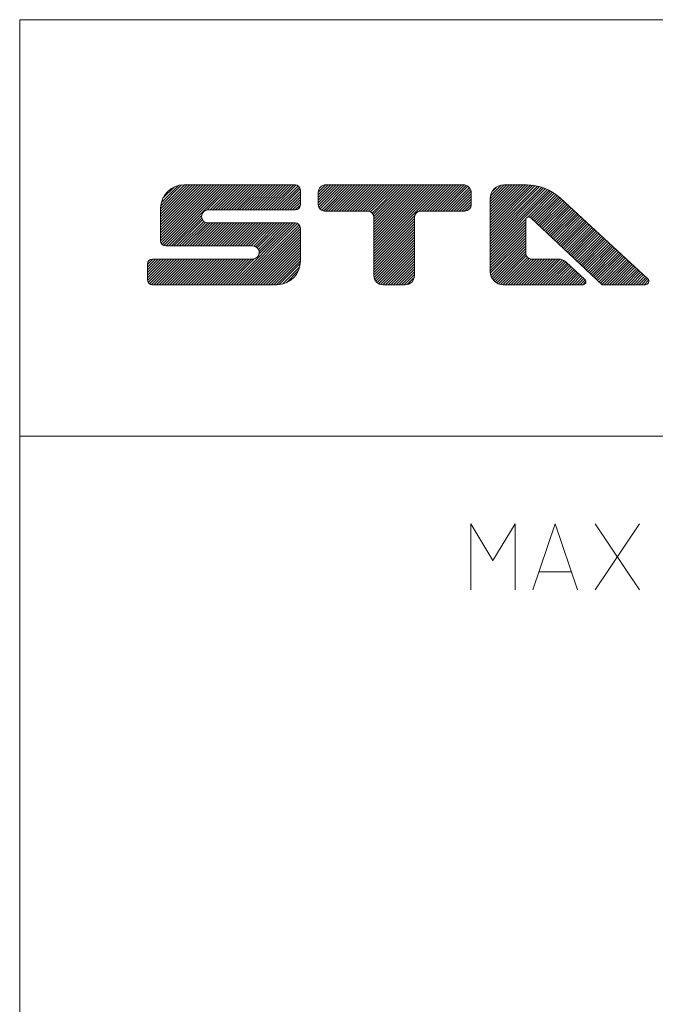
# Model space of a CAD drawing. Header units: millimetres. Extents: x 3 to 207, y 3 to 294.
# Tile 46 of 61: x 3 to 37, y 242 to 294. Entities that reach past the tile are written whole.
import ezdxf

# ---------------------------------------------------------------- set-up
doc = ezdxf.new("R2010")
doc.units = ezdxf.units.MM
doc.layers.add('1', color=7, linetype='CONTINUOUS', true_color=0xffffff)

msp = doc.modelspace()

# ---------------------------------------------------------------- linework, layer by layer
at = {"layer": '1', "color": 7, "linetype": 'Continuous', "lineweight": 18}
for p, q in [((3, 294), (3, 3)), ((3, 294), (105, 294)), ((3, 271.910217), (207, 271.910217))]:
    msp.add_line(p, q, dxfattribs=at)
at = {"layer": '1', "color": 251, "linetype": 'Continuous', "lineweight": 13}
for p, q in [((10.479765, 282.275085), (13.444503, 285.239838)), ((10.479765, 282.416504), (13.303082, 285.239838)), ((10.479765, 282.557922), (13.161661, 285.239838)), ((10.479765, 282.699371), (13.020239, 285.239838)), ((10.479765, 282.840759), (12.878818, 285.239838)), ((10.479765, 282.982208), (12.737396, 285.239838)), ((10.479765, 283.123627), (12.595975, 285.239838)), ((10.479765, 283.265045), (12.454555, 285.239838)), ((10.479765, 283.406464), (12.313132, 285.239838)), ((10.479765, 283.547882), (12.171711, 285.239838)), ((10.479765, 283.689301), (12.03029, 285.239838)), ((10.479765, 283.830719), (11.888867, 285.239838)), ((10.479765, 283.972168), (11.747447, 285.239838)), ((10.486253, 284.120056), (11.599538, 285.233337)), ((10.505111, 282.159027), (13.585924, 285.239838)), ((10.515933, 284.291168), (11.428436, 285.203674)), ((10.563709, 282.076172), (13.727346, 285.239838)), ((10.648769, 282.019836), (13.868768, 285.239838)), ((10.76838, 281.998016), (14.010188, 285.239838)), ((10.909802, 281.998016), (14.151609, 285.239838)), ((12.961296, 283.908081), (14.293031, 285.239838)), ((13.105501, 283.910889), (14.434453, 285.239838)), ((13.246923, 283.910889), (14.575874, 285.239838)), ((13.388345, 283.910889), (14.717296, 285.239838)), ((13.529766, 283.910889), (14.858716, 285.239838)), ((13.671188, 283.910889), (15.000138, 285.239838)), ((13.81261, 283.910889), (15.14156, 285.239838)), ((13.95403, 283.910889), (15.282981, 285.239838)), ((14.095451, 283.910889), (15.424402, 285.239838)), ((14.236873, 283.910889), (15.565823, 285.239838)), ((14.378295, 283.910889), (15.707245, 285.239838)), ((14.519716, 283.910889), (15.848666, 285.239838)), ((14.661137, 283.910889), (15.990088, 285.239838)), ((14.802558, 283.910889), (16.13151, 285.239838)), ((14.94398, 283.910889), (16.27293, 285.239838)), ((15.085402, 283.910889), (16.414351, 285.239838)), ((15.226823, 283.910889), (16.555773, 285.239838)), ((15.368243, 283.910889), (16.697195, 285.239838)), ((15.509665, 283.910889), (16.838615, 285.239838)), ((15.651087, 283.910889), (16.980038, 285.239838)), ((15.792508, 283.910889), (17.121458, 285.239838)), ((15.933929, 283.910889), (17.26288, 285.239838)), ((16.075352, 283.910889), (17.404301, 285.239838)), ((16.216772, 283.910889), (17.545723, 285.239838)), ((16.358192, 283.910889), (17.681179, 285.233856)), ((16.499615, 283.910889), (17.780247, 285.191498)), ((18.850107, 284.281464), (19.808464, 285.239838)), ((18.850107, 284.422882), (19.667044, 285.239838)), ((18.850107, 284.564331), (19.525621, 285.239838)), ((18.850107, 284.705719), (19.384199, 285.239838)), ((18.850542, 284.847595), (19.242346, 285.23941)), ((18.852163, 284.14212), (19.949886, 285.239838)), ((18.88386, 284.032379), (20.091307, 285.239838)), ((18.941568, 283.948669), (20.232729, 285.239838)), ((19.020815, 283.886505), (20.374149, 285.239838)), ((19.124393, 283.848633), (20.515572, 285.239838)), ((19.260036, 283.842865), (20.656994, 285.239838)), ((19.401457, 283.842865), (20.798414, 285.239838)), ((19.542879, 283.842865), (20.939835, 285.239838)), ((19.684299, 283.842865), (21.081257, 285.239838)), ((19.82572, 283.842865), (21.222677, 285.239838)), ((19.967142, 283.842865), (21.3641, 285.239838)), ((20.108564, 283.842865), (21.50552, 285.239838)), ((20.249985, 283.842865), (21.646942, 285.239838)), ((20.391405, 283.842865), (21.788363, 285.239838)), ((20.532827, 283.842865), (21.929783, 285.239838)), ((20.67425, 283.842865), (22.071207, 285.239838)), ((20.81567, 283.842865), (22.212627, 285.239838)), ((20.957092, 283.842865), (22.35405, 285.239838)), ((21.098515, 283.842865), (22.49547, 285.239838)), ((21.239935, 283.842865), (22.63689, 285.239838)), ((21.381355, 283.842865), (22.778313, 285.239838)), ((21.519093, 283.839172), (22.919733, 285.239838)), ((21.625753, 283.804443), (23.061157, 285.239838)), ((21.707344, 283.744598), (23.202578, 285.239838)), ((21.767487, 283.6633), (23.344, 285.239838)), ((21.802673, 283.557098), (23.48542, 285.239838)), ((21.80662, 281.581116), (25.465321, 285.239838)), ((21.80662, 281.722565), (25.323896, 285.239838)), ((21.80662, 281.863983), (25.182476, 285.239838)), ((21.80662, 282.005402), (25.041054, 285.239838)), ((21.80662, 282.14682), (24.899633, 285.239838)), ((21.80662, 282.288239), (24.758213, 285.239838)), ((21.80662, 282.429657), (24.616791, 285.239838)), ((21.80662, 282.571075), (24.47537, 285.239838)), ((21.80662, 282.712524), (24.333946, 285.239838)), ((21.80662, 282.853912), (24.192526, 285.239838)), ((21.80662, 282.995331), (24.051105, 285.239838)), ((21.80662, 283.13678), (23.909683, 285.239838)), ((21.80662, 283.278168), (23.768263, 285.239838)), ((21.80662, 283.419617), (23.626841, 285.239838)), ((24.196299, 283.829376), (25.606741, 285.239838)), ((24.351204, 283.842865), (25.748161, 285.239838)), ((24.492628, 283.842865), (25.889584, 285.239838)), ((24.634048, 283.842865), (26.031004, 285.239838)), ((24.775467, 283.842865), (26.172426, 285.239838)), ((24.916891, 283.842865), (26.313847, 285.239838)), ((25.058311, 283.842865), (26.455267, 285.239838)), ((25.199734, 283.842865), (26.595034, 285.238159)), ((25.341154, 283.842865), (26.709322, 285.21106)), ((27.979158, 283.369598), (29.84938, 285.239838)), ((27.979158, 283.511047), (29.70796, 285.239838)), ((27.979158, 283.652435), (29.566538, 285.239838)), ((27.979158, 283.793884), (29.425117, 285.239838)), ((27.979158, 283.935303), (29.283697, 285.239838)), ((27.979158, 284.076691), (29.142273, 285.239838)), ((27.979158, 284.21814), (29.000853, 285.239838)), ((27.979158, 284.359558), (28.85943, 285.239838)), ((27.979158, 284.500977), (28.71801, 285.239838)), ((27.979158, 283.22818), (29.989294, 285.238342)), ((27.979158, 283.086761), (30.122852, 285.230469)), ((27.979158, 282.945343), (30.250425, 285.216614)), ((27.979158, 282.803925), (30.372683, 285.197449)), ((27.996155, 284.659393), (28.559591, 285.222839)), ((10.590861, 284.507507), (11.212088, 285.128723)), ((16.641037, 283.910889), (17.851219, 285.121063)), ((16.782457, 283.910889), (17.894236, 285.022644)), ((16.923878, 283.910889), (17.900709, 284.887726)), ((17.0653, 283.910889), (17.900709, 284.746277)), ((18.920931, 285.059418), (19.030535, 285.169006)), ((25.482574, 283.842865), (26.800518, 285.160828)), ((25.623997, 283.842865), (26.873564, 285.092438)), ((25.765417, 283.842865), (26.928928, 285.006378)), ((25.906841, 283.842865), (26.963207, 284.899261)), ((26.048262, 283.842865), (26.969303, 284.763916)), ((27.979158, 282.662506), (30.490135, 285.173462)), ((27.979158, 282.521088), (30.603195, 285.145111)), ((27.979158, 282.379639), (30.712198, 285.112701)), ((27.979158, 282.238251), (30.817417, 285.076508)), ((27.979158, 282.096802), (30.919077, 285.036743)), ((27.979158, 281.955383), (31.017368, 284.993622)), ((27.979158, 281.813995), (31.11244, 284.947235)), ((27.979158, 281.672546), (31.20443, 284.897827)), ((28.096464, 284.901123), (28.317862, 285.122498)), ((29.974087, 283.526062), (31.293438, 284.845398)), ((30.104427, 283.514984), (31.379557, 284.7901)), ((30.18091, 283.450043), (31.462858, 284.731995)), ((30.253868, 283.381561), (31.543398, 284.671112)), ((17.206722, 283.910889), (17.900709, 284.604858)), ((17.348143, 283.910889), (17.900709, 284.46344)), ((17.489565, 283.910889), (17.900709, 284.322021)), ((17.631075, 283.91098), (17.900618, 284.180511)), ((26.189682, 283.842865), (26.969303, 284.622498)), ((26.331104, 283.842865), (26.969303, 284.481049)), ((26.472525, 283.842865), (26.969303, 284.339661)), ((26.613947, 283.842865), (26.969303, 284.198242)), ((30.326822, 283.31311), (31.621223, 284.607513)), ((30.399776, 283.244629), (31.696362, 284.541229)), ((30.472731, 283.176178), (31.769896, 284.473328)), ((30.545685, 283.107697), (31.84342, 284.405426)), ((30.618641, 283.039215), (31.916943, 284.337555)), ((30.691595, 282.970764), (31.990465, 284.269653)), ((30.764549, 282.902313), (32.063984, 284.201752)), ((26.799509, 283.887024), (26.925158, 284.012665)), ((30.837503, 282.833832), (32.137508, 284.13385)), ((30.910458, 282.76535), (32.211029, 284.065948)), ((30.983412, 282.696899), (32.28455, 283.998047)), ((31.05637, 282.628448), (32.358074, 283.930145)), ((31.129324, 282.559967), (32.431595, 283.862244)), ((31.202278, 282.491486), (32.505116, 283.794342)), ((31.275232, 282.423035), (32.578636, 283.72644)), ((31.348186, 282.354584), (32.652161, 283.658539)), ((11.051224, 281.998016), (12.662155, 283.608948)), ((11.192644, 281.998016), (12.670974, 283.476349)), ((11.334065, 281.998016), (12.714271, 283.378235)), ((11.475488, 281.998016), (12.780122, 283.302643)), ((11.616909, 281.998016), (12.867078, 283.248199)), ((11.75833, 281.998016), (12.980625, 283.220337)), ((11.899752, 281.998016), (13.121181, 283.219452)), ((12.041172, 281.998016), (13.262602, 283.219452)), ((12.182594, 281.998016), (13.404023, 283.219452)), ((12.324016, 281.998016), (13.545444, 283.219452)), ((12.465437, 281.998016), (13.686865, 283.219452)), ((12.606859, 281.998016), (13.828287, 283.219452)), ((12.74828, 281.998016), (13.969708, 283.219452)), ((12.889701, 281.998016), (14.11113, 283.219452)), ((13.031122, 281.998016), (14.252552, 283.219452)), ((13.172544, 281.998016), (14.393972, 283.219452)), ((13.313966, 281.998016), (14.535394, 283.219452)), ((13.455386, 281.998016), (14.676815, 283.219452)), ((13.596807, 281.998016), (14.818236, 283.219452)), ((13.738229, 281.998016), (14.959659, 283.219452)), ((13.879651, 281.998016), (15.101079, 283.219452)), ((14.021072, 281.998016), (15.2425, 283.219452)), ((14.162493, 281.998016), (15.383922, 283.219452)), ((14.225023, 279.939209), (17.505241, 283.219452)), ((14.303914, 281.998016), (15.525344, 283.219452)), ((14.366446, 279.939209), (17.645805, 283.218597)), ((14.445335, 281.998016), (15.666765, 283.219452)), ((14.507867, 279.939209), (17.755081, 283.186432)), ((14.586758, 281.998016), (15.808186, 283.219452)), ((14.649287, 279.939209), (17.83354, 283.123474)), ((14.728179, 281.998016), (15.949607, 283.219452)), ((14.8696, 281.998016), (16.091028, 283.219452)), ((15.011021, 281.998016), (16.23245, 283.219452)), ((15.152443, 281.998016), (16.373873, 283.219452)), ((15.293864, 281.998016), (16.515293, 283.219452)), ((15.429526, 281.992279), (16.656713, 283.219452)), ((15.533916, 281.955231), (16.798136, 283.219452)), ((15.614622, 281.894501), (16.939556, 283.219452)), ((15.674666, 281.813141), (17.080978, 283.219452)), ((15.704535, 281.560181), (17.363821, 283.219452)), ((15.710798, 281.707855), (17.222401, 283.219452)), ((21.80662, 281.439697), (23.966949, 283.600037)), ((21.80662, 281.298279), (23.953465, 283.445129)), ((21.80662, 281.15686), (23.953465, 283.303711)), ((21.80662, 281.015442), (23.953465, 283.162292)), ((27.979158, 281.531128), (29.874973, 283.426941)), ((27.979158, 281.389709), (29.866077, 283.276642)), ((27.979158, 281.248291), (29.866077, 283.135193)), ((31.421143, 282.286102), (32.725681, 283.590637)), ((31.494097, 282.217621), (32.799202, 283.522766)), ((31.567051, 282.14917), (32.872726, 283.454865)), ((31.640005, 282.080719), (32.946247, 283.386963)), ((31.712959, 282.012238), (33.019768, 283.319061)), ((31.785913, 281.943756), (33.093292, 283.251129)), ((31.85887, 281.875305), (33.166813, 283.183228)), ((31.931824, 281.806824), (33.240337, 283.115356)), ((14.790709, 279.939209), (17.8853, 283.033813)), ((14.932131, 279.939209), (17.900709, 282.907806)), ((15.073552, 279.939209), (17.900709, 282.766388)), ((15.214973, 279.939209), (17.900709, 282.624969)), ((21.80662, 280.874023), (23.953465, 283.020874)), ((21.80662, 280.732605), (23.953465, 282.879456)), ((21.80662, 280.591187), (23.953465, 282.738007)), ((21.80662, 280.449768), (23.953465, 282.596619)), ((27.979158, 281.106873), (29.866077, 282.993774)), ((27.979158, 280.965424), (29.866077, 282.852356)), ((27.979158, 280.824036), (29.866077, 282.710938)), ((32.00478, 281.738373), (33.313858, 283.047455)), ((32.077732, 281.669891), (33.387379, 282.979553)), ((32.150688, 281.60144), (33.460903, 282.911652)), ((32.223644, 281.532959), (33.53442, 282.84375)), ((32.296597, 281.464508), (33.607944, 282.775848)), ((32.369553, 281.396057), (33.681469, 282.707977)), ((32.442505, 281.327576), (33.75499, 282.640045)), ((15.356395, 279.939209), (17.900709, 282.483551)), ((15.497815, 279.939209), (17.900709, 282.342102)), ((15.639237, 279.939209), (17.900709, 282.200714)), ((15.780659, 279.939209), (17.900709, 282.059265)), ((21.818371, 280.320099), (23.953465, 282.45517)), ((21.854832, 280.215118), (23.953465, 282.313751)), ((21.908901, 280.127777), (23.953465, 282.172333)), ((27.979158, 280.682587), (29.866077, 282.569519)), ((27.98543, 280.547455), (29.866077, 282.428101)), ((28.01111, 280.431732), (29.866077, 282.286682)), ((28.051514, 280.330688), (29.866077, 282.145233)), ((32.515461, 281.259094), (33.82851, 282.572144)), ((32.588413, 281.190643), (33.902031, 282.504242)), ((32.661373, 281.122192), (33.975555, 282.43634)), ((32.734325, 281.053711), (34.049076, 282.368439)), ((32.807281, 280.985229), (34.122597, 282.300568)), ((32.880234, 280.916779), (34.196121, 282.232666)), ((32.95319, 280.848328), (34.269642, 282.164764)), ((33.026146, 280.779846), (34.343163, 282.096863)), ((15.92208, 279.939209), (17.900709, 281.917847)), ((16.063501, 279.939209), (17.900709, 281.776428)), ((16.204922, 279.939209), (17.900709, 281.63501)), ((21.978006, 280.05545), (23.953465, 282.030914)), ((22.06193, 279.997955), (23.953465, 281.889496)), ((22.162622, 279.957214), (23.953465, 281.748077)), ((22.286102, 279.93927), (23.953465, 281.606659)), ((28.103893, 280.241638), (29.866077, 282.003845)), ((28.16692, 280.163239), (29.866077, 281.862427)), ((28.240091, 280.095001), (29.866077, 281.720978)), ((28.323566, 280.037048), (29.866865, 281.580353)), ((33.099098, 280.711365), (34.416687, 282.028961)), ((33.172054, 280.642914), (34.490208, 281.96106)), ((33.245007, 280.574432), (34.563728, 281.893158)), ((33.317963, 280.505981), (34.637253, 281.825256)), ((33.390915, 280.4375), (34.710773, 281.757355)), ((33.463875, 280.369049), (34.784298, 281.689453)), ((33.536827, 280.300568), (34.857815, 281.621552)), ((33.609783, 280.232117), (34.931339, 281.55365)), ((9.781514, 280.304047), (10.776411, 281.29895)), ((9.781514, 280.445465), (10.63499, 281.29895)), ((9.781514, 280.586884), (10.493568, 281.29895)), ((9.781514, 280.728333), (10.352147, 281.29895)), ((9.781514, 280.86972), (10.210726, 281.29895)), ((9.781514, 281.011169), (10.069304, 281.29895)), ((9.785873, 280.166992), (10.917832, 281.29895)), ((9.825905, 280.065613), (11.059255, 281.29895)), ((9.894546, 279.992828), (11.200676, 281.29895)), ((9.990732, 279.947571), (11.342096, 281.29895)), ((10.123804, 279.939209), (11.483518, 281.29895)), ((10.265225, 279.939209), (11.624939, 281.29895)), ((10.406647, 279.939209), (11.766361, 281.29895)), ((10.548068, 279.939209), (11.907783, 281.29895)), ((10.68949, 279.939209), (12.049203, 281.29895)), ((10.830911, 279.939209), (12.190624, 281.29895)), ((10.972332, 279.939209), (12.332047, 281.29895)), ((11.113753, 279.939209), (12.473468, 281.29895)), ((11.255175, 279.939209), (12.614889, 281.29895)), ((11.396597, 279.939209), (12.75631, 281.29895)), ((11.538018, 279.939209), (12.897731, 281.29895)), ((11.679439, 279.939209), (13.039153, 281.29895)), ((11.82086, 279.939209), (13.180574, 281.29895)), ((11.962282, 279.939209), (13.321996, 281.29895)), ((12.103703, 279.939209), (13.463418, 281.29895)), ((12.245125, 279.939209), (13.604838, 281.29895)), ((12.386545, 279.939209), (13.74626, 281.29895)), ((12.527966, 279.939209), (13.887681, 281.29895)), ((12.669389, 279.939209), (14.029102, 281.29895)), ((12.81081, 279.939209), (14.170525, 281.29895)), ((12.952231, 279.939209), (14.311945, 281.29895)), ((13.093654, 279.939209), (14.453366, 281.29895)), ((13.235074, 279.939209), (14.594788, 281.29895)), ((13.376495, 279.939209), (14.73621, 281.29895)), ((13.517917, 279.939209), (14.877631, 281.29895)), ((13.659339, 279.939209), (15.019052, 281.29895)), ((13.80076, 279.939209), (15.160473, 281.29895)), ((13.942181, 279.939209), (15.301894, 281.29895)), ((14.083602, 279.939209), (15.454658, 281.310272)), ((16.346344, 279.939209), (17.900709, 281.493591)), ((16.487766, 279.939209), (17.900709, 281.352173)), ((16.629187, 279.939209), (17.900709, 281.210754)), ((16.776667, 279.945312), (17.894651, 281.063263)), ((22.427464, 279.939209), (23.953465, 281.46524)), ((22.568884, 279.939209), (23.953465, 281.323822)), ((22.710304, 279.939209), (23.953465, 281.182404)), ((22.851727, 279.939209), (23.953465, 281.040955)), ((28.418209, 279.990265), (29.896952, 281.469025)), ((28.525925, 279.956573), (29.95615, 281.38681)), ((28.650658, 279.93988), (30.0394, 281.328644)), ((28.791424, 279.939209), (30.152287, 281.300079)), ((28.932844, 279.939209), (30.293268, 281.299652)), ((29.074268, 279.939209), (30.43469, 281.299652)), ((29.215689, 279.939209), (30.576111, 281.299652)), ((29.357109, 279.939209), (30.717535, 281.299652)), ((29.498531, 279.939209), (30.858955, 281.299652)), ((29.639952, 279.939209), (31.000376, 281.299652)), ((29.781374, 279.939209), (31.141798, 281.299652)), ((29.922794, 279.939209), (31.283218, 281.299652)), ((30.064215, 279.939209), (31.424641, 281.299652)), ((30.205637, 279.939209), (31.566061, 281.299652)), ((30.347057, 279.939209), (31.698788, 281.290955)), ((30.488482, 279.939209), (31.810328, 281.261078)), ((30.629902, 279.939209), (31.906359, 281.215698)), ((30.771322, 279.939209), (31.989595, 281.157501)), ((30.912745, 279.939209), (32.063736, 281.09021)), ((31.054165, 279.939209), (32.13726, 281.022308)), ((33.682735, 280.163635), (35.004864, 281.485779)), ((33.755692, 280.095184), (35.078381, 281.417877)), ((33.828648, 280.026703), (35.151905, 281.349976)), ((33.9016, 279.958252), (35.225426, 281.282074)), ((34.024014, 279.939209), (35.29895, 281.214172)), ((34.165436, 279.939209), (35.372471, 281.146271)), ((34.306858, 279.939209), (35.445992, 281.078369)), ((16.946957, 279.974152), (17.865782, 280.892975)), ((17.161413, 280.04718), (17.792747, 280.678528)), ((22.993147, 279.939209), (23.953465, 280.899567)), ((23.134571, 279.939209), (23.953465, 280.758118)), ((23.275991, 279.939209), (23.953465, 280.616699)), ((31.195587, 279.939209), (32.210777, 280.954407)), ((31.337008, 279.939209), (32.284302, 280.886536)), ((31.478428, 279.939209), (32.357826, 280.818634)), ((31.619852, 279.939209), (32.431343, 280.750732)), ((31.761272, 279.939209), (32.504868, 280.682831)), ((31.902695, 279.939209), (32.578388, 280.614929)), ((32.044113, 279.939209), (32.651913, 280.547028)), ((34.448277, 279.939209), (35.519516, 281.010468)), ((34.589699, 279.939209), (35.593037, 280.942566)), ((34.731121, 279.939209), (35.666557, 280.874664)), ((34.872543, 279.939209), (35.740082, 280.806763)), ((35.013966, 279.939209), (35.813602, 280.738861)), ((35.155384, 279.939209), (35.887123, 280.670959)), ((35.296806, 279.939209), (35.960648, 280.603088)), ((35.438229, 279.939209), (36.034168, 280.535187)), ((23.417412, 279.939209), (23.953465, 280.475281)), ((23.570011, 279.950409), (23.942289, 280.322693)), ((32.185539, 279.939209), (32.725433, 280.479126)), ((32.326958, 279.939209), (32.798954, 280.411224)), ((32.46838, 279.939209), (32.872478, 280.343323)), ((32.609802, 279.939209), (32.945999, 280.275421)), ((32.751221, 279.939209), (33.01899, 280.207001)), ((32.892643, 279.939209), (33.059681, 280.106262)), ((35.579647, 279.939209), (36.107689, 280.467285)), ((35.721073, 279.939209), (36.18121, 280.399384)), ((35.862492, 279.939209), (36.254734, 280.331451)), ((36.003914, 279.939209), (36.328255, 280.26355)), ((36.145336, 279.939209), (36.388092, 280.181976)), ((36.312813, 279.965302), (36.373383, 280.025848))]:
    msp.add_line(p, q, dxfattribs=at)
at = {"layer": '1', "color": 87, "linetype": 'Continuous', "lineweight": 13}
for p, q in [((11.726563, 285.239838), (17.624033, 285.239838)), ((19.261223, 285.239838), (26.558186, 285.239838)), ((28.717062, 285.239838), (29.899773, 285.239838)), ((17.900709, 284.963135), (17.900709, 284.187561)), ((18.850107, 284.828735), (18.850107, 284.17923)), ((26.969303, 284.17923), (26.969303, 284.828735)), ((27.979158, 284.501923), (27.979158, 280.641052)), ((31.704084, 284.534119), (36.341602, 280.251251)), ((10.479765, 282.274719), (10.479765, 283.993042)), ((13.005085, 283.910889), (17.624033, 283.910889)), ((19.186478, 283.842865), (21.469378, 283.842865)), ((24.290707, 283.842865), (26.632933, 283.842865)), ((17.624033, 283.219452), (13.005085, 283.219452)), ((21.80662, 283.505646), (21.80662, 280.426453)), ((23.953465, 280.426453), (23.953465, 283.505646)), ((29.866077, 283.374207), (29.866077, 281.602173)), ((30.136818, 283.491425), (33.921852, 279.939209)), ((17.900709, 282.94278), (17.900709, 281.186035)), ((15.366339, 281.998016), (10.756442, 281.998016)), ((9.781514, 280.215912), (9.781514, 281.022278)), ((10.05819, 281.29895), (15.366339, 281.29895)), ((30.168589, 281.299652), (31.595535, 281.299652)), ((32.014324, 281.135864), (33.008118, 280.218079)), ((16.65391, 279.939209), (10.05819, 279.939209)), ((23.466248, 279.939209), (22.293837, 279.939209)), ((32.899063, 279.939209), (28.680986, 279.939209)), ((36.219566, 279.939209), (33.921852, 279.939209))]:
    msp.add_line(p, q, dxfattribs=at)
at = {"layer": '1', "color": 87, "linetype": 'Continuous', "lineweight": 18}
for p, q in [((28.123413, 265.305847), (26.944466, 267.258484)), ((26.944466, 267.258484), (26.944466, 263.758484)), ((29.302361, 267.258484), (28.123413, 265.305847)), ((29.302361, 263.758484), (29.302361, 267.258484)), ((31.426308, 267.258484), (30.247358, 263.758484)), ((32.605255, 263.758484), (31.426308, 267.258484)), ((33.550255, 267.258484), (35.90815, 263.758484)), ((35.90815, 267.258484), (33.550255, 263.758484)), ((32.273678, 264.71637), (30.578938, 264.71637))]:
    msp.add_line(p, q, dxfattribs=at)
at = {"layer": '1', "color": 87, "linetype": 'Continuous', "lineweight": 13}
for centre, radius, start, end in [((11.726563, 283.993042), 1.246798, 90, 180), ((17.624033, 284.963135), 0.276676, 0, 90), ((19.261223, 284.828735), 0.411116, 90, 180), ((26.558186, 284.828735), 0.411116, 0, 90), ((28.717062, 284.501923), 0.737903, 90, 180), ((29.899773, 282.580414), 2.659427, 47.276694, 90), ((17.624033, 284.187561), 0.276676, 270, 0), ((19.186478, 284.17923), 0.336369, 180, 270), ((26.632933, 284.17923), 0.336369, 270, 0), ((13.005085, 283.565186), 0.345714, 90, 270), ((21.469378, 283.505646), 0.337242, 0, 90), ((24.290707, 283.505646), 0.337242, 90, 180), ((17.624033, 282.94278), 0.276676, 0, 90), ((30.026819, 283.374207), 0.160742, 46.817664, 180), ((10.756442, 282.274719), 0.276676, 180, 270), ((15.366339, 281.648499), 0.349538, 270, 90), ((30.168589, 281.602173), 0.302511, 180, 270), ((10.05819, 281.022278), 0.276676, 90, 180), ((16.65391, 281.186035), 1.246798, 270, 0), ((31.595535, 280.682404), 0.617264, 47.276693, 90), ((28.680986, 280.641052), 0.701828, 180, 270), ((10.05819, 280.215912), 0.276676, 180, 270), ((22.293837, 280.426453), 0.487216, 180, 270), ((23.466248, 280.426453), 0.487216, 270, 0), ((32.899063, 280.099976), 0.160742, 270, 47.276692), ((36.219566, 280.11911), 0.179874, 270, 47.276693)]:
    msp.add_arc(centre, radius, start, end, dxfattribs=at)

doc.saveas('drawing.dxf')
